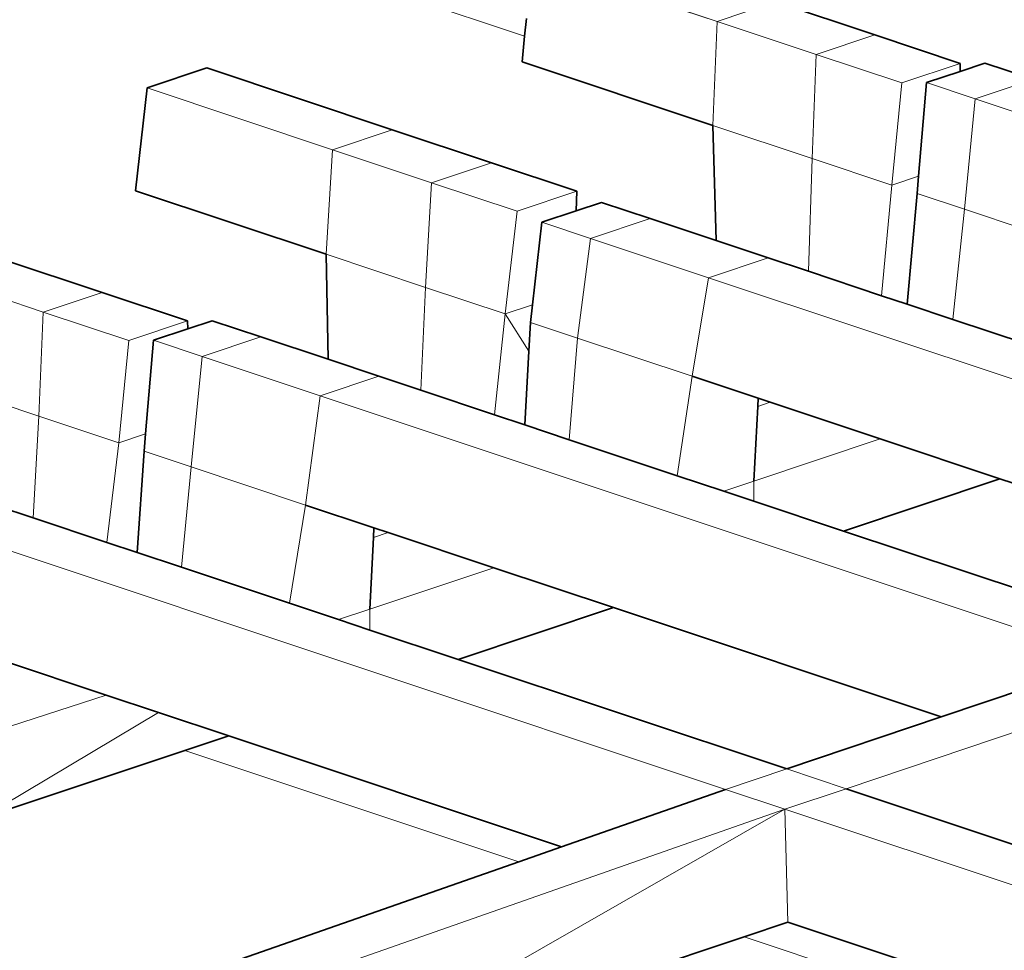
# Model space of a CAD drawing. Header units: inches. Extents: x 0 to 12.9, y 0 to 8.3.
# Tile 59 of 74: x 9.058 to 9.386, y 2.032 to 2.342. Entities that reach past the tile are written whole.
import ezdxf

# ---------------------------------------------------------------- set-up
doc = ezdxf.new("R2010")
doc.units = ezdxf.units.IN
doc.header["$MEASUREMENT"] = 0
doc.layers.add('Default', color=7, linetype='Continuous')

# ---------------------------------------------------------------- blocks, each defined once
blk = doc.blocks.new('MODEL_3')
at = {"lineweight": 0}
for p, q in [((9.00054, 2.4113), (9.22582, 2.33621)), ((9.22582, 2.33621), (9.00054, 2.4113)), ((9.22836, 2.36167), (9.28995, 2.34113)), ((9.28995, 2.34113), (9.22836, 2.36167)), ((9.28995, 2.34113), (9.30941, 2.34762)), ((9.30941, 2.34762), (9.28995, 2.34113)), ((9.30941, 2.34762), (9.34242, 2.33662)), ((9.34242, 2.33662), (9.30941, 2.34762)), ((9.22582, 2.33621), (9.22641, 2.34208)), ((9.22641, 2.34208), (9.22582, 2.33621)), ((9.28855, 2.30648), (9.28995, 2.34113)), ((9.28995, 2.34113), (9.28855, 2.30648)), ((9.28995, 2.34113), (9.32296, 2.33013)), ((9.32296, 2.33013), (9.28995, 2.34113)), ((9.22582, 2.33621), (9.22497, 2.32767)), ((9.22497, 2.32767), (9.22582, 2.33621)), ((9.32296, 2.33013), (9.34242, 2.33662)), ((9.34242, 2.33662), (9.32296, 2.33013)), ((9.34242, 2.33662), (9.3709, 2.32712)), ((9.3709, 2.32712), (9.34242, 2.33662)), ((9.32296, 2.33013), (9.32155, 2.29548)), ((9.32155, 2.29548), (9.32296, 2.33013)), ((9.32296, 2.33013), (9.35144, 2.32064)), ((9.35144, 2.32064), (9.32296, 2.33013)), ((9.12, 2.32562), (9.10009, 2.31898)), ((9.10009, 2.31898), (9.12, 2.32562)), ((9.18173, 2.30504), (9.12, 2.32562)), ((9.12, 2.32562), (9.18173, 2.30504)), ((9.22497, 2.32767), (9.28855, 2.30648)), ((9.28855, 2.30648), (9.22497, 2.32767)), ((9.3709, 2.32712), (9.35144, 2.32064)), ((9.35144, 2.32064), (9.3709, 2.32712)), ((9.37911, 2.32723), (9.37086, 2.32448)), ((9.37086, 2.32448), (9.37911, 2.32723)), ((9.3709, 2.32712), (9.37086, 2.32448)), ((9.37086, 2.32448), (9.3709, 2.32712)), ((9.3953, 2.32184), (9.37911, 2.32723)), ((9.37911, 2.32723), (9.3953, 2.32184)), ((9.37086, 2.32448), (9.35965, 2.32075)), ((9.35965, 2.32075), (9.37086, 2.32448)), ((9.3953, 2.32184), (9.37584, 2.31535)), ((9.37584, 2.31535), (9.3953, 2.32184)), ((9.10009, 2.31898), (9.09619, 2.28474)), ((9.09619, 2.28474), (9.10009, 2.31898)), ((9.16182, 2.29841), (9.10009, 2.31898)), ((9.10009, 2.31898), (9.16182, 2.29841)), ((9.35144, 2.32064), (9.34816, 2.28661)), ((9.34816, 2.28661), (9.35144, 2.32064)), ((9.35965, 2.32075), (9.35704, 2.28957)), ((9.35704, 2.28957), (9.35965, 2.32075)), ((9.37584, 2.31535), (9.35965, 2.32075)), ((9.35965, 2.32075), (9.37584, 2.31535)), ((9.37584, 2.31535), (9.37226, 2.27858)), ((9.37226, 2.27858), (9.37584, 2.31535)), ((9.41513, 2.30225), (9.37584, 2.31535)), ((9.37584, 2.31535), (9.41513, 2.30225)), ((9.28855, 2.30648), (9.28957, 2.26815)), ((9.28957, 2.26815), (9.28855, 2.30648)), ((9.28855, 2.30648), (9.32155, 2.29548)), ((9.32155, 2.29548), (9.28855, 2.30648)), ((9.16182, 2.29841), (9.18173, 2.30504)), ((9.18173, 2.30504), (9.16182, 2.29841)), ((9.21475, 2.29404), (9.18173, 2.30504)), ((9.18173, 2.30504), (9.21475, 2.29404)), ((9.15976, 2.26355), (9.16182, 2.29841)), ((9.16182, 2.29841), (9.15976, 2.26355)), ((9.19484, 2.2874), (9.16182, 2.29841)), ((9.16182, 2.29841), (9.19484, 2.2874)), ((9.32155, 2.29548), (9.32031, 2.2579)), ((9.32031, 2.2579), (9.32155, 2.29548)), ((9.34816, 2.28661), (9.32155, 2.29548)), ((9.32155, 2.29548), (9.34816, 2.28661)), ((9.19484, 2.2874), (9.21475, 2.29404)), ((9.21475, 2.29404), (9.19484, 2.2874)), ((9.24322, 2.28455), (9.21475, 2.29404)), ((9.21475, 2.29404), (9.24322, 2.28455)), ((9.35704, 2.28957), (9.34816, 2.28661)), ((9.34816, 2.28661), (9.35704, 2.28957)), ((9.35704, 2.28957), (9.35656, 2.28381)), ((9.35656, 2.28381), (9.35704, 2.28957)), ((9.19277, 2.25255), (9.19484, 2.2874)), ((9.19484, 2.2874), (9.19277, 2.25255)), ((9.22331, 2.27791), (9.19484, 2.2874)), ((9.19484, 2.2874), (9.22331, 2.27791)), ((9.34816, 2.28661), (9.34471, 2.24977)), ((9.34471, 2.24977), (9.34816, 2.28661)), ((9.09619, 2.28474), (9.15976, 2.26355)), ((9.15976, 2.26355), (9.09619, 2.28474)), ((9.24322, 2.28455), (9.22331, 2.27791)), ((9.22331, 2.27791), (9.24322, 2.28455)), ((9.24302, 2.27806), (9.24322, 2.28455)), ((9.24322, 2.28455), (9.24302, 2.27806)), ((9.35656, 2.28381), (9.35322, 2.24693)), ((9.35322, 2.24693), (9.35656, 2.28381)), ((9.37226, 2.27858), (9.35656, 2.28381)), ((9.35656, 2.28381), (9.37226, 2.27858)), ((9.25143, 2.28086), (9.24302, 2.27806)), ((9.24302, 2.27806), (9.25143, 2.28086)), ((9.26762, 2.27547), (9.25143, 2.28086)), ((9.25143, 2.28086), (9.26762, 2.27547)), ((9.21938, 2.24368), (9.22331, 2.27791)), ((9.22331, 2.27791), (9.21938, 2.24368)), ((9.24302, 2.27806), (9.23153, 2.27423)), ((9.23153, 2.27423), (9.24302, 2.27806)), ((9.37226, 2.27858), (9.36842, 2.24187)), ((9.36842, 2.24187), (9.37226, 2.27858)), ((9.41039, 2.26587), (9.37226, 2.27858)), ((9.37226, 2.27858), (9.41039, 2.26587)), ((9.23153, 2.27423), (9.22843, 2.2467)), ((9.22843, 2.2467), (9.23153, 2.27423)), ((9.24771, 2.26883), (9.23153, 2.27423)), ((9.23153, 2.27423), (9.24771, 2.26883)), ((9.26762, 2.27547), (9.24771, 2.26883)), ((9.24771, 2.26883), (9.26762, 2.27547)), ((9.28957, 2.26815), (9.26762, 2.27547)), ((9.26762, 2.27547), (9.28957, 2.26815)), ((9.24771, 2.26883), (9.24348, 2.23565)), ((9.24348, 2.23565), (9.24771, 2.26883)), ((9.28701, 2.25573), (9.24771, 2.26883)), ((9.24771, 2.26883), (9.28701, 2.25573)), ((9.30691, 2.26237), (9.28957, 2.26815)), ((9.28957, 2.26815), (9.30691, 2.26237)), ((9.15976, 2.26355), (9.16036, 2.22859)), ((9.19277, 2.25255), (9.15976, 2.26355)), ((9.15976, 2.26355), (9.19277, 2.25255)), ((9.16036, 2.22859), (9.15976, 2.26355)), ((9.08509, 2.25084), (9.05207, 2.26184)), ((9.05207, 2.26184), (9.08509, 2.25084)), ((9.30691, 2.26237), (9.28701, 2.25573)), ((9.28701, 2.25573), (9.30691, 2.26237)), ((9.32031, 2.2579), (9.30691, 2.26237)), ((9.30691, 2.26237), (9.32031, 2.2579)), ((9.34471, 2.24977), (9.32031, 2.2579)), ((9.32031, 2.2579), (9.34471, 2.24977)), ((9.06553, 2.24432), (9.03251, 2.25532)), ((9.03251, 2.25532), (9.06553, 2.24432)), ((9.28701, 2.25573), (9.2816, 2.22294)), ((9.2816, 2.22294), (9.28701, 2.25573)), ((9.41782, 2.21213), (9.28701, 2.25573)), ((9.28701, 2.25573), (9.41782, 2.21213)), ((9.06553, 2.24432), (9.08509, 2.25084)), ((9.08509, 2.25084), (9.06553, 2.24432)), ((9.11356, 2.24135), (9.08509, 2.25084)), ((9.08509, 2.25084), (9.11356, 2.24135)), ((9.1913, 2.21828), (9.19277, 2.25255)), ((9.19277, 2.25255), (9.1913, 2.21828)), ((9.21938, 2.24368), (9.19277, 2.25255)), ((9.19277, 2.25255), (9.21938, 2.24368)), ((9.35322, 2.24693), (9.34471, 2.24977)), ((9.34471, 2.24977), (9.35322, 2.24693)), ((9.22843, 2.2467), (9.21938, 2.24368)), ((9.21938, 2.24368), (9.22843, 2.2467)), ((9.22843, 2.2467), (9.22777, 2.24088)), ((9.22777, 2.24088), (9.22843, 2.2467)), ((9.36842, 2.24187), (9.35322, 2.24693)), ((9.35322, 2.24693), (9.36842, 2.24187)), ((9.06407, 2.20965), (9.06553, 2.24432)), ((9.06553, 2.24432), (9.06407, 2.20965)), ((9.094, 2.23483), (9.06553, 2.24432)), ((9.06553, 2.24432), (9.094, 2.23483)), ((9.21938, 2.24368), (9.21581, 2.21011)), ((9.21581, 2.21011), (9.21938, 2.24368)), ((9.22724, 2.23127), (9.21938, 2.24368)), ((9.21938, 2.24368), (9.22724, 2.23127)), ((9.11356, 2.24135), (9.094, 2.23483)), ((9.094, 2.23483), (9.11356, 2.24135)), ((9.11361, 2.23873), (9.11356, 2.24135)), ((9.11356, 2.24135), (9.11361, 2.23873)), ((9.12178, 2.24145), (9.11361, 2.23873)), ((9.11361, 2.23873), (9.12178, 2.24145)), ((9.13796, 2.23606), (9.12178, 2.24145)), ((9.12178, 2.24145), (9.13796, 2.23606)), ((9.22777, 2.24088), (9.22724, 2.23127)), ((9.22724, 2.23127), (9.22777, 2.24088)), ((9.24348, 2.23565), (9.22777, 2.24088)), ((9.22777, 2.24088), (9.24348, 2.23565)), ((9.40532, 2.22957), (9.36842, 2.24187)), ((9.36842, 2.24187), (9.40532, 2.22957)), ((9.11361, 2.23873), (9.10221, 2.23493)), ((9.10221, 2.23493), (9.11361, 2.23873)), ((9.09068, 2.20078), (9.094, 2.23483)), ((9.094, 2.23483), (9.09068, 2.20078)), ((9.10221, 2.23493), (9.09956, 2.20374)), ((9.09956, 2.20374), (9.10221, 2.23493)), ((9.1184, 2.22954), (9.10221, 2.23493)), ((9.10221, 2.23493), (9.1184, 2.22954)), ((9.13796, 2.23606), (9.1184, 2.22954)), ((9.1184, 2.22954), (9.13796, 2.23606)), ((9.16036, 2.22859), (9.13796, 2.23606)), ((9.13796, 2.23606), (9.16036, 2.22859)), ((9.24348, 2.23565), (9.2407, 2.20181)), ((9.2407, 2.20181), (9.24348, 2.23565)), ((9.2816, 2.22294), (9.24348, 2.23565)), ((9.24348, 2.23565), (9.2816, 2.22294)), ((9.22724, 2.23127), (9.22589, 2.20675)), ((9.22589, 2.20675), (9.22724, 2.23127)), ((9.1184, 2.22954), (9.11478, 2.19275)), ((9.11478, 2.19275), (9.1184, 2.22954)), ((9.1577, 2.21644), (9.1184, 2.22954)), ((9.1184, 2.22954), (9.1577, 2.21644)), ((9.17726, 2.22296), (9.16036, 2.22859)), ((9.16036, 2.22859), (9.17726, 2.22296)), ((9.06407, 2.20965), (9.03106, 2.22065)), ((9.03106, 2.22065), (9.06407, 2.20965)), ((9.17726, 2.22296), (9.1577, 2.21644)), ((9.1577, 2.21644), (9.17726, 2.22296)), ((9.1913, 2.21828), (9.17726, 2.22296)), ((9.17726, 2.22296), (9.1913, 2.21828)), ((9.27667, 2.18982), (9.2816, 2.22294)), ((9.2816, 2.22294), (9.27667, 2.18982)), ((9.2816, 2.22294), (9.30363, 2.2156)), ((9.30363, 2.2156), (9.2816, 2.22294)), ((9.21581, 2.21011), (9.1913, 2.21828)), ((9.1913, 2.21828), (9.21581, 2.21011)), ((9.1577, 2.21644), (9.1529, 2.18004)), ((9.1529, 2.18004), (9.1577, 2.21644)), ((9.1577, 2.21644), (9.42123, 2.1286)), ((9.42123, 2.1286), (9.1577, 2.21644)), ((9.30363, 2.2156), (9.30349, 2.21288)), ((9.30349, 2.21288), (9.30763, 2.21426)), ((9.30763, 2.21426), (9.30363, 2.2156)), ((9.30763, 2.21426), (9.34428, 2.20205)), ((9.34428, 2.20205), (9.30763, 2.21426)), ((9.22589, 2.20675), (9.21581, 2.21011)), ((9.21581, 2.21011), (9.22589, 2.20675)), ((9.3022, 2.18802), (9.30349, 2.21288)), ((9.30349, 2.21288), (9.3022, 2.18802)), ((9.06215, 2.17578), (9.06407, 2.20965)), ((9.06407, 2.20965), (9.06215, 2.17578)), ((9.09068, 2.20078), (9.06407, 2.20965)), ((9.06407, 2.20965), (9.09068, 2.20078)), ((9.09956, 2.20374), (9.09068, 2.20078)), ((9.09068, 2.20078), (9.09956, 2.20374)), ((9.09956, 2.20374), (9.09907, 2.19798)), ((9.09907, 2.19798), (9.09956, 2.20374)), ((9.2407, 2.20181), (9.22589, 2.20675)), ((9.22589, 2.20675), (9.2407, 2.20181)), ((9.09068, 2.20078), (9.08669, 2.1676)), ((9.08669, 2.1676), (9.09068, 2.20078)), ((9.27667, 2.18982), (9.2407, 2.20181)), ((9.2407, 2.20181), (9.27667, 2.18982)), ((9.3022, 2.18802), (9.34428, 2.20205)), ((9.34428, 2.20205), (9.3022, 2.18802)), ((9.34428, 2.20205), (9.38411, 2.18877)), ((9.38411, 2.18877), (9.34428, 2.20205)), ((9.09907, 2.19798), (9.09675, 2.16425)), ((9.09675, 2.16425), (9.09907, 2.19798)), ((9.11478, 2.19275), (9.09907, 2.19798)), ((9.09907, 2.19798), (9.11478, 2.19275)), ((9.11478, 2.19275), (9.11157, 2.15931)), ((9.11157, 2.15931), (9.11478, 2.19275)), ((9.1529, 2.18004), (9.11478, 2.19275)), ((9.11478, 2.19275), (9.1529, 2.18004)), ((9.29214, 2.18467), (9.27667, 2.18982)), ((9.27667, 2.18982), (9.29214, 2.18467)), ((9.29214, 2.18467), (9.3022, 2.18802)), ((9.3022, 2.18802), (9.29214, 2.18467)), ((9.3022, 2.18131), (9.3022, 2.18802)), ((9.3022, 2.18802), (9.3022, 2.18131)), ((9.33197, 2.17139), (9.38411, 2.18877)), ((9.38411, 2.18877), (9.33197, 2.17139)), ((9.38411, 2.18877), (9.4157, 2.17824)), ((9.4157, 2.17824), (9.38411, 2.18877)), ((9.3022, 2.18131), (9.29214, 2.18467)), ((9.29214, 2.18467), (9.3022, 2.18131)), ((9.33197, 2.17139), (9.3022, 2.18131)), ((9.3022, 2.18131), (9.33197, 2.17139)), ((9.06215, 2.17578), (9.04958, 2.17997)), ((9.04958, 2.17997), (9.06215, 2.17578)), ((9.1529, 2.18004), (9.14757, 2.14731)), ((9.14757, 2.14731), (9.1529, 2.18004)), ((9.1529, 2.18004), (9.1756, 2.17247)), ((9.1756, 2.17247), (9.1529, 2.18004)), ((9.08669, 2.1676), (9.06215, 2.17578)), ((9.06215, 2.17578), (9.08669, 2.1676)), ((9.29272, 2.08532), (9.02918, 2.17317)), ((9.02918, 2.17317), (9.29272, 2.08532)), ((9.1756, 2.17247), (9.17544, 2.16927)), ((9.17544, 2.16927), (9.18033, 2.1709)), ((9.18033, 2.1709), (9.1756, 2.17247)), ((9.18033, 2.1709), (9.21558, 2.15915)), ((9.21558, 2.15915), (9.18033, 2.1709)), ((9.44079, 2.13512), (9.33197, 2.17139)), ((9.33197, 2.17139), (9.44079, 2.13512)), ((9.09675, 2.16425), (9.08669, 2.1676)), ((9.08669, 2.1676), (9.09675, 2.16425)), ((9.17544, 2.16927), (9.17429, 2.14538)), ((9.17429, 2.14538), (9.17544, 2.16927)), ((9.11157, 2.15931), (9.09675, 2.16425)), ((9.09675, 2.16425), (9.11157, 2.15931)), ((9.14757, 2.14731), (9.11157, 2.15931)), ((9.11157, 2.15931), (9.14757, 2.14731)), ((9.17429, 2.14538), (9.21558, 2.15915)), ((9.21558, 2.15915), (9.17429, 2.14538)), ((9.21558, 2.15915), (9.25541, 2.14587)), ((9.25541, 2.14587), (9.21558, 2.15915)), ((9.16382, 2.14189), (9.14757, 2.14731)), ((9.14757, 2.14731), (9.16382, 2.14189)), ((9.17429, 2.14538), (9.16382, 2.14189)), ((9.16382, 2.14189), (9.17429, 2.14538)), ((9.17429, 2.14538), (9.17429, 2.1384)), ((9.17429, 2.1384), (9.17429, 2.14538)), ((9.25541, 2.14587), (9.20365, 2.12861)), ((9.20365, 2.12861), (9.25541, 2.14587)), ((9.25541, 2.14587), (9.36457, 2.10948)), ((9.36457, 2.10948), (9.25541, 2.14587)), ((9.17429, 2.1384), (9.16382, 2.14189)), ((9.16382, 2.14189), (9.17429, 2.1384)), ((9.20365, 2.12861), (9.17429, 2.1384)), ((9.17429, 2.1384), (9.20365, 2.12861)), ((9.0865, 2.11674), (9.0519, 2.12827)), ((9.0519, 2.12827), (9.0865, 2.11674)), ((9.31312, 2.09212), (9.20365, 2.12861)), ((9.20365, 2.12861), (9.31312, 2.09212)), ((9.42123, 2.1286), (9.36457, 2.10948)), ((9.36457, 2.10948), (9.42123, 2.1286)), ((9.3329, 2.08553), (9.44101, 2.122)), ((9.44101, 2.122), (9.3329, 2.08553)), ((9.04337, 2.10281), (9.0865, 2.11674)), ((9.0865, 2.11674), (9.04337, 2.10281)), ((9.10394, 2.11092), (9.0865, 2.11674)), ((9.0865, 2.11674), (9.10394, 2.11092)), ((9.10394, 2.11092), (9.05236, 2.08013)), ((9.05236, 2.08013), (9.10394, 2.11092)), ((9.12726, 2.10315), (9.10394, 2.11092)), ((9.10394, 2.11092), (9.12726, 2.10315)), ((9.36457, 2.10948), (9.31312, 2.09212)), ((9.31312, 2.09212), (9.36457, 2.10948)), ((9.11269, 2.0983), (9.12726, 2.10315)), ((9.12726, 2.10315), (9.11269, 2.0983)), ((9.23813, 2.06619), (9.12726, 2.10315)), ((9.12726, 2.10315), (9.23813, 2.06619)), ((9.05243, 2.07821), (9.11269, 2.0983)), ((9.11269, 2.0983), (9.05243, 2.07821)), ((9.11269, 2.0983), (9.22393, 2.06122)), ((9.22393, 2.06122), (9.11269, 2.0983)), ((9.29272, 2.08532), (9.31312, 2.09212)), ((9.31312, 2.09212), (9.29272, 2.08532)), ((9.3329, 2.08553), (9.31312, 2.09212)), ((9.31312, 2.09212), (9.3329, 2.08553)), ((9.3329, 2.08553), (9.3125, 2.07873)), ((9.3125, 2.07873), (9.3329, 2.08553)), ((9.38986, 2.06654), (9.3329, 2.08553)), ((9.3329, 2.08553), (9.38986, 2.06654)), ((9.29272, 2.08532), (9.23813, 2.06619)), ((9.23813, 2.06619), (9.29272, 2.08532)), ((9.3125, 2.07873), (9.29272, 2.08532)), ((9.29272, 2.08532), (9.3125, 2.07873)), ((9.3125, 2.07873), (9.15136, 2.02226)), ((9.15136, 2.02226), (9.3125, 2.07873)), ((9.15342, 1.98773), (9.3125, 2.07873)), ((9.3125, 2.07873), (9.15342, 1.98773)), ((9.55972, 1.99632), (9.3125, 2.07873)), ((9.31347, 2.04108), (9.3125, 2.07873)), ((9.3125, 2.07873), (9.55972, 1.99632)), ((9.3125, 2.07873), (9.31347, 2.04108)), ((9.22393, 2.06122), (9.23813, 2.06619)), ((9.23813, 2.06619), (9.22393, 2.06122)), ((9.13158, 2.02886), (9.22393, 2.06122)), ((9.22393, 2.06122), (9.13158, 2.02886)), ((9.31347, 2.04108), (9.2989, 2.03623)), ((9.2989, 2.03623), (9.31347, 2.04108)), ((9.36173, 2.02499), (9.31347, 2.04108)), ((9.31347, 2.04108), (9.36173, 2.02499)), ((9.15342, 1.98773), (9.2989, 2.03623)), ((9.2989, 2.03623), (9.15342, 1.98773)), ((9.2989, 2.03623), (9.34716, 2.02014)), ((9.34716, 2.02014), (9.2989, 2.03623))]:
    blk.add_line(p, q, dxfattribs=at).dxf.unprotected_set("ltscale", 0)
at = {"lineweight": 35}
for p, q in [((9.34242, 2.33662), (9.30941, 2.34762)), ((9.22641, 2.34208), (9.22582, 2.33621)), ((9.22582, 2.33621), (9.22497, 2.32767)), ((9.34242, 2.33662), (9.3709, 2.32712)), ((9.12, 2.32562), (9.10009, 2.31898)), ((9.18173, 2.30504), (9.12, 2.32562)), ((9.28855, 2.30648), (9.22497, 2.32767)), ((9.37086, 2.32448), (9.37911, 2.32723)), ((9.3709, 2.32712), (9.37086, 2.32448)), ((9.37911, 2.32723), (9.3953, 2.32184)), ((9.35965, 2.32075), (9.37086, 2.32448)), ((9.10009, 2.31898), (9.09619, 2.28474)), ((9.35704, 2.28957), (9.35965, 2.32075)), ((9.28957, 2.26815), (9.28855, 2.30648)), ((9.21475, 2.29404), (9.18173, 2.30504)), ((9.21475, 2.29404), (9.24322, 2.28455)), ((9.35656, 2.28381), (9.35704, 2.28957)), ((9.15976, 2.26355), (9.09619, 2.28474)), ((9.24322, 2.28455), (9.24302, 2.27806)), ((9.35656, 2.28381), (9.35322, 2.24693)), ((9.24302, 2.27806), (9.25143, 2.28086)), ((9.25143, 2.28086), (9.26762, 2.27547)), ((9.23153, 2.27423), (9.24302, 2.27806)), ((9.22843, 2.2467), (9.23153, 2.27423)), ((9.28957, 2.26815), (9.26762, 2.27547)), ((9.30691, 2.26237), (9.28957, 2.26815)), ((9.16036, 2.22859), (9.15976, 2.26355)), ((9.08509, 2.25084), (9.05207, 2.26184)), ((9.32031, 2.2579), (9.30691, 2.26237)), ((9.34471, 2.24977), (9.32031, 2.2579)), ((9.08509, 2.25084), (9.11356, 2.24135)), ((9.35322, 2.24693), (9.34471, 2.24977)), ((9.22777, 2.24088), (9.22843, 2.2467)), ((9.36842, 2.24187), (9.35322, 2.24693)), ((9.11356, 2.24135), (9.11361, 2.23873)), ((9.11361, 2.23873), (9.12178, 2.24145)), ((9.12178, 2.24145), (9.13796, 2.23606)), ((9.22724, 2.23127), (9.22777, 2.24088)), ((9.40532, 2.22957), (9.36842, 2.24187)), ((9.10221, 2.23493), (9.11361, 2.23873)), ((9.09956, 2.20374), (9.10221, 2.23493)), ((9.16036, 2.22859), (9.13796, 2.23606)), ((9.22589, 2.20675), (9.22724, 2.23127)), ((9.17726, 2.22296), (9.16036, 2.22859)), ((9.1913, 2.21828), (9.17726, 2.22296)), ((9.30363, 2.2156), (9.2816, 2.22294)), ((9.21581, 2.21011), (9.1913, 2.21828)), ((9.30363, 2.2156), (9.30349, 2.21288)), ((9.30763, 2.21426), (9.30363, 2.2156)), ((9.34428, 2.20205), (9.30763, 2.21426)), ((9.22589, 2.20675), (9.21581, 2.21011)), ((9.30349, 2.21288), (9.3022, 2.18802)), ((9.09907, 2.19798), (9.09956, 2.20374)), ((9.2407, 2.20181), (9.22589, 2.20675)), ((9.27667, 2.18982), (9.2407, 2.20181)), ((9.38411, 2.18877), (9.34428, 2.20205)), ((9.09907, 2.19798), (9.09675, 2.16425)), ((9.29214, 2.18467), (9.27667, 2.18982)), ((9.38411, 2.18877), (9.33197, 2.17139)), ((9.4157, 2.17824), (9.38411, 2.18877)), ((9.3022, 2.18131), (9.29214, 2.18467)), ((9.33197, 2.17139), (9.3022, 2.18131)), ((9.06215, 2.17578), (9.04958, 2.17997)), ((9.1756, 2.17247), (9.1529, 2.18004)), ((9.08669, 2.1676), (9.06215, 2.17578)), ((9.1756, 2.17247), (9.17544, 2.16927)), ((9.18033, 2.1709), (9.1756, 2.17247)), ((9.21558, 2.15915), (9.18033, 2.1709)), ((9.44079, 2.13512), (9.33197, 2.17139)), ((9.09675, 2.16425), (9.08669, 2.1676)), ((9.17544, 2.16927), (9.17429, 2.14538)), ((9.11157, 2.15931), (9.09675, 2.16425)), ((9.14757, 2.14731), (9.11157, 2.15931)), ((9.25541, 2.14587), (9.21558, 2.15915)), ((9.16382, 2.14189), (9.14757, 2.14731)), ((9.25541, 2.14587), (9.20365, 2.12861)), ((9.36457, 2.10948), (9.25541, 2.14587)), ((9.17429, 2.1384), (9.16382, 2.14189)), ((9.20365, 2.12861), (9.17429, 2.1384)), ((9.0865, 2.11674), (9.0519, 2.12827)), ((9.31312, 2.09212), (9.20365, 2.12861)), ((9.36457, 2.10948), (9.42123, 2.1286)), ((9.10394, 2.11092), (9.0865, 2.11674)), ((9.12726, 2.10315), (9.10394, 2.11092)), ((9.31312, 2.09212), (9.36457, 2.10948)), ((9.11269, 2.0983), (9.12726, 2.10315)), ((9.23813, 2.06619), (9.12726, 2.10315)), ((9.05243, 2.07821), (9.11269, 2.0983)), ((9.38986, 2.06654), (9.3329, 2.08553)), ((9.29272, 2.08532), (9.23813, 2.06619)), ((9.23813, 2.06619), (9.22393, 2.06122)), ((9.22393, 2.06122), (9.13158, 2.02886)), ((9.2989, 2.03623), (9.31347, 2.04108)), ((9.31347, 2.04108), (9.36173, 2.02499)), ((9.15342, 1.98773), (9.2989, 2.03623))]:
    blk.add_line(p, q, dxfattribs=at)
blk = doc.blocks.new('Page 1')
at = {"layer": 'Default'}
blk.add_blockref('MODEL_3', (0, 0), dxfattribs=at)

msp = doc.modelspace()

# ---------------------------------------------------------------- block references
msp.add_blockref('Page 1', (0, 0))

doc.saveas('drawing.dxf')
